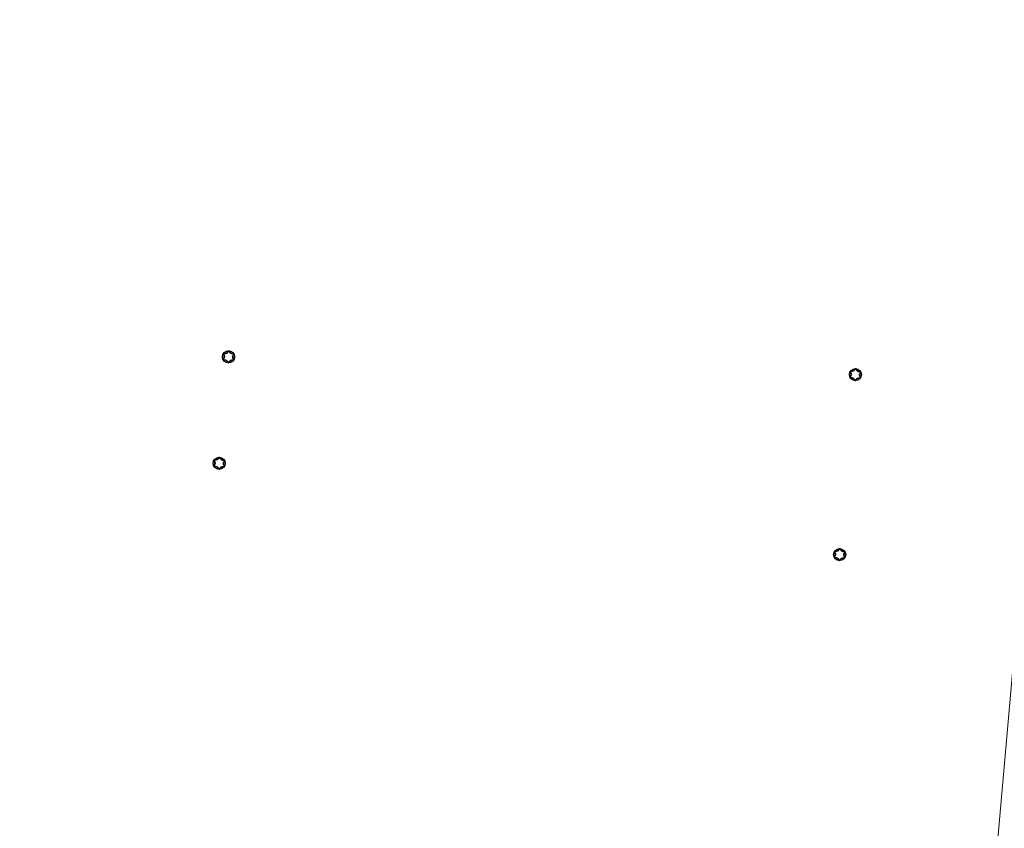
# Model space of a CAD drawing. Header units: millimetres. Extents: x -2236 to 4365, y 90 to 3088.
# Tile 28 of 39: x 2569 to 2896, y 723 to 992. Entities that reach past the tile are written whole.
import ezdxf

# ---------------------------------------------------------------- set-up
doc = ezdxf.new("R2010")
doc.units = ezdxf.units.MM
doc.header["$LTSCALE"] = 15
doc.layers.add('Quota (ISO)', color=7, linetype='Continuous', lineweight=15, true_color=0x008000)
doc.layers.add('Visibile sottile (ISO)', color=9, linetype='Continuous', lineweight=18, true_color=0x808080)
doc.layers.add('Visibile (ISO)', color=7, linetype='Continuous', lineweight=25)
doc.styles.add('Testo nota (ISO)', font='tahoma.ttf')
doc.dimstyles.new('Default (ISO)', dxfattribs={"dimscale": 15, "dimtxt": 2, "dimasz": 1.5, "dimexe": 2, "dimexo": 0.5, "dimgap": 0.5, "dimtad": 1, "dimtoh": 1, "dimrnd": 1e-08, "dimtxsty": 'Testo nota (ISO)', "dimblk": 'Filled-1', "dimcen": 0.09, "dimdle": 10, "dimclrd": 256, "dimclre": 256, "dimclrt": 256, "dimazin": 2, "dimtfac": 0.75, "dimtmove": 0, "dimatfit": 3, "dimfxl": 0, "dimtolj": 1, "dimtzin": 0, "dimlwd": -1, "dimlwe": -1, "dimarcsym": 0})

# ---------------------------------------------------------------- blocks, each defined once
blk = doc.blocks.new('Filled-1')
at = {"color": 0}
for p, q in [((0, 0), (-1, 0.333)), ((-1, 0.333), (-1, -0.333)), ((-1, 0), (0, 0)), ((-1, -0.333), (0, 0))]:
    blk.add_line(p, q, dxfattribs=at)
at = {"color": 0, "flags": 128}
blk.add_lwpolyline([(-1, -0.333), (0, 0), (-1, 0.333), (-1, -0.333)], dxfattribs=at)
at = {"color": 0}
blk.add_solid([(-1, -0.333), (0, 0), (-1, 0.333), (-1, -0.333)], dxfattribs=at)
blk = doc.blocks.new('*D6')
at = {"layer": 'Defpoints', "color": 0, "transparency": 16777216}
for p in [(2928.95, 1125.26), (3076.09, 449.36), (2859.95, 336.53)]:
    blk.add_point(p, dxfattribs=at)
at = {"layer": 'Quota (ISO)', "transparency": 16777216}
for p, q in [((2928.3, 1117.79), (2857.33, 306.65)), ((3075.44, 441.89), (3062.04, 288.74)), ((3042.24, 320.59), (2882.36, 334.57))]:
    blk.add_line(p, q, dxfattribs=at)
at = {"layer": 'Quota (ISO)', "transparency": 16777216, "xscale": 22.5, "yscale": 22.5, "zscale": 22.5}
for p, rotation in [((2859.95, 336.53), 174.999999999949), ((3064.66, 318.62), 354.999999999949)]:
    blk.add_blockref('Filled-1', p, dxfattribs=dict(at, rotation=rotation))
at = {"layer": 'Quota (ISO)', "transparency": 16777216, "insert": (2933, 353.36), "char_height": 30, "attachment_point": 4, "rotation": 355, "style": 'Testo nota (ISO)'}
blk.add_mtext('\\A1; 206', dxfattribs=at)
blk = doc.blocks.new('*D7')
at = {"layer": 'Defpoints', "color": 0, "transparency": 16777216}
for p in [(2928.95, 1125.26), (2495.91, 932.27), (2446.95, 372.67)]:
    blk.add_point(p, dxfattribs=at)
at = {"layer": 'Quota (ISO)', "transparency": 16777216}
for p, q in [((2928.3, 1117.79), (2857.33, 306.65)), ((2495.25, 924.8), (2444.33, 342.78)), ((2837.53, 338.5), (2469.36, 370.71))]:
    blk.add_line(p, q, dxfattribs=at)
at = {"layer": 'Quota (ISO)', "transparency": 16777216, "xscale": 22.5, "yscale": 22.5, "zscale": 22.5}
for p, rotation in [((2446.95, 372.67), 174.9999999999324), ((2859.95, 336.53), 354.9999999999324)]:
    blk.add_blockref('Filled-1', p, dxfattribs=dict(at, rotation=rotation))
at = {"layer": 'Quota (ISO)', "transparency": 16777216, "insert": (2616.43, 380.79), "char_height": 30, "attachment_point": 4, "rotation": 355, "style": 'Testo nota (ISO)'}
blk.add_mtext('\\A1; 415', dxfattribs=at)
blk = doc.blocks.new('*D11')
at = {"layer": 'Defpoints', "color": 0, "transparency": 16777216}
for p in [(2894.86, 1165.89), (2313.67, 985.86), (2461.82, 972.89)]:
    blk.add_point(p, dxfattribs=at)
at = {"layer": 'Quota (ISO)', "transparency": 16777216}
for p, q in [((2887.39, 1166.54), (2303.83, 1217.6)), ((2331.75, 1192.57), (2315.63, 1008.27)), ((2454.35, 973.55), (2283.78, 988.47))]:
    blk.add_line(p, q, dxfattribs=at)
at = {"layer": 'Quota (ISO)', "transparency": 16777216, "xscale": 22.5, "yscale": 22.5, "zscale": 22.5}
for p, rotation in [((2333.71, 1214.98), 84.99999999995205), ((2313.67, 985.86), 264.9999999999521)]:
    blk.add_blockref('Filled-1', p, dxfattribs=dict(at, rotation=rotation))
at = {"layer": 'Quota (ISO)', "transparency": 16777216, "insert": (2297.88, 1070.7), "char_height": 30, "attachment_point": 4, "rotation": 85, "style": 'Testo nota (ISO)'}
blk.add_mtext('\\A1;230', dxfattribs=at)
blk = doc.blocks.new('*D13')
at = {"layer": 'Defpoints', "color": 0, "transparency": 16777216}
for p in [(2441.09, 783.98), (2277.06, 567.45), (2838.21, 518.36)]:
    blk.add_point(p, dxfattribs=at)
at = {"layer": 'Quota (ISO)', "transparency": 16777216}
for p, q in [((2433.62, 784.64), (2267.22, 799.19)), ((2295.15, 774.16), (2279.02, 589.87)), ((2830.74, 519.01), (2247.18, 570.07))]:
    blk.add_line(p, q, dxfattribs=at)
at = {"layer": 'Quota (ISO)', "transparency": 16777216, "xscale": 22.5, "yscale": 22.5, "zscale": 22.5}
for p, rotation in [((2297.11, 796.58), 84.99999999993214), ((2277.06, 567.45), 264.9999999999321)]:
    blk.add_blockref('Filled-1', p, dxfattribs=dict(at, rotation=rotation))
at = {"layer": 'Quota (ISO)', "transparency": 16777216, "insert": (2261.27, 652.3), "char_height": 30, "attachment_point": 4, "rotation": 85, "style": 'Testo nota (ISO)'}
blk.add_mtext('\\A1;230', dxfattribs=at)

msp = doc.modelspace()

# ---------------------------------------------------------------- linework, layer by layer
at = {"layer": 'Visibile (ISO)'}
for centre in [(2637.986, 879.937), (2846.16, 874.021), (2634.892, 844.572), (2840.931, 814.249)]:
    msp.add_circle(centre, 2, dxfattribs=at)
for centre, radius, start, end in [((2636.567, 880.821), 0.279, 76.25959, 219.88), ((2635.605, 880.017), 0.975, 316.25959, 39.88), ((2636.865, 882.039), 0.975, 256.25948, 339.88011), ((2638.042, 881.607), 0.279, 16.25948, 159.88011), ((2639.246, 881.958), 0.975, 196.25948, 279.88011), ((2640.366, 879.857), 0.975, 136.25948, 219.88011), ((2639.461, 880.723), 0.279, 316.25948, 99.88011), ((2636.511, 879.15), 0.279, 136.25948, 279.88011), ((2636.726, 877.916), 0.975, 16.25948, 99.88011), ((2637.93, 878.266), 0.279, 196.25948, 339.88011), ((2639.107, 877.835), 0.975, 76.25948, 159.88011), ((2639.404, 879.053), 0.279, 256.25948, 39.88011), ((2844.686, 873.234), 0.279, 136.25948, 279.88011), ((2844.742, 874.905), 0.279, 76.25959, 219.88), ((2843.78, 874.101), 0.975, 316.25959, 39.88), ((2845.04, 876.123), 0.975, 256.25948, 339.88011), ((2846.217, 875.691), 0.279, 16.25948, 159.88011), ((2847.42, 876.042), 0.975, 196.25948, 279.88011), ((2847.579, 873.137), 0.279, 256.25948, 39.88011), ((2848.541, 873.941), 0.975, 136.25948, 219.88011), ((2847.635, 874.807), 0.279, 316.25948, 99.88011), ((2844.901, 871.999), 0.975, 16.25948, 99.88011), ((2846.104, 872.35), 0.279, 196.25948, 339.88011), ((2847.281, 871.919), 0.975, 76.25948, 159.88011), ((2633.417, 843.786), 0.279, 136.25948, 279.88011), ((2633.473, 845.456), 0.279, 76.25959, 219.88), ((2632.511, 844.652), 0.975, 316.25959, 39.88), ((2633.771, 846.674), 0.975, 256.25948, 339.88011), ((2634.948, 846.243), 0.279, 16.25948, 159.88011), ((2636.152, 846.594), 0.975, 196.25948, 279.88011), ((2636.31, 843.688), 0.279, 256.25948, 39.88011), ((2637.272, 844.492), 0.975, 136.25948, 219.88011), ((2636.367, 845.359), 0.279, 316.25948, 99.88011), ((2633.632, 842.551), 0.975, 16.25948, 99.88011), ((2634.836, 842.902), 0.279, 196.25948, 339.88011), ((2636.013, 842.47), 0.975, 76.25948, 159.88011), ((2839.513, 815.133), 0.279, 76.25959, 219.88), ((2838.551, 814.329), 0.975, 316.25959, 39.88), ((2839.81, 816.351), 0.975, 256.25948, 339.88011), ((2840.987, 815.92), 0.279, 16.25948, 159.88011), ((2842.191, 816.271), 0.975, 196.25948, 279.88011), ((2843.312, 814.169), 0.975, 136.25948, 219.88011), ((2842.406, 815.036), 0.279, 316.25948, 99.88011), ((2839.456, 813.463), 0.279, 136.25948, 279.88011), ((2839.671, 812.228), 0.975, 16.25948, 99.88011), ((2840.875, 812.579), 0.279, 196.25948, 339.88011), ((2842.052, 812.147), 0.975, 76.25948, 159.88011), ((2842.35, 813.365), 0.279, 256.25948, 39.88011)]:
    msp.add_arc(centre, radius, start, end, dxfattribs=at)
for points, knots in [([(2636.627, 881.065), (2636.595, 881.073), (2636.56, 881.075), (2636.495, 881.065), (2636.46, 881.052), (2636.398, 881.012), (2636.372, 880.985), (2636.334, 880.924), (2636.321, 880.888), (2636.312, 880.816), (2636.316, 880.779), (2636.336, 880.716), (2636.353, 880.685), (2636.375, 880.66)], [0.085145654, 0.085145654, 0.085145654, 0.085145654, 0.095628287, 0.095628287, 0.106325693, 0.106325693, 0.117023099, 0.117023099, 0.127720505, 0.127720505, 0.138417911, 0.138417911, 0.148900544, 0.148900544, 0.148900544, 0.148900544]), ([(2636.375, 880.66), (2636.417, 880.61), (2636.455, 880.555), (2636.525, 880.429), (2636.56, 880.344), (2636.604, 880.166), (2636.614, 880.071), (2636.608, 879.895), (2636.592, 879.802), (2636.536, 879.626), (2636.495, 879.545), (2636.416, 879.423), (2636.376, 879.372), (2636.33, 879.324)], [0.45465696, 0.45465696, 0.45465696, 0.45465696, 0.47514564, 0.47514564, 0.50159168, 0.50159168, 0.52803773, 0.52803773, 0.55448378, 0.55448378, 0.58092983, 0.58092983, 0.6014185, 0.6014185, 0.6014185, 0.6014185]), ([(2637.806, 881.694), (2637.784, 881.632), (2637.756, 881.572), (2637.681, 881.448), (2637.626, 881.376), (2637.493, 881.248), (2637.416, 881.193), (2637.261, 881.11), (2637.172, 881.076), (2636.992, 881.038), (2636.901, 881.032), (2636.756, 881.039), (2636.691, 881.049), (2636.627, 881.065)], [0.45465579, 0.45465579, 0.45465579, 0.45465579, 0.4751446, 0.4751446, 0.5015906, 0.5015906, 0.52803661, 0.52803661, 0.55448261, 0.55448261, 0.58092861, 0.58092861, 0.60141741, 0.60141741, 0.60141741, 0.60141741]), ([(2638.284, 881.678), (2638.274, 881.71), (2638.259, 881.741), (2638.217, 881.792), (2638.189, 881.816), (2638.123, 881.85), (2638.086, 881.859), (2638.015, 881.861), (2637.978, 881.854), (2637.91, 881.826), (2637.88, 881.804), (2637.835, 881.755), (2637.817, 881.725), (2637.806, 881.694)], [0.085145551, 0.085145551, 0.085145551, 0.085145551, 0.095628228, 0.095628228, 0.106325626, 0.106325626, 0.117023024, 0.117023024, 0.127720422, 0.127720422, 0.13841782, 0.13841782, 0.148900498, 0.148900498, 0.148900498, 0.148900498]), ([(2639.418, 880.971), (2639.353, 880.959), (2639.287, 880.954), (2639.142, 880.956), (2639.052, 880.968), (2638.875, 881.019), (2638.789, 881.058), (2638.639, 881.151), (2638.566, 881.212), (2638.442, 881.348), (2638.391, 881.424), (2638.326, 881.553), (2638.301, 881.614), (2638.284, 881.678)], [0.45465579, 0.45465579, 0.45465579, 0.45465579, 0.4751446, 0.4751446, 0.5015906, 0.5015906, 0.52803661, 0.52803661, 0.55448261, 0.55448261, 0.58092861, 0.58092861, 0.60141742, 0.60141742, 0.60141742, 0.60141742]), ([(2639.597, 879.214), (2639.555, 879.264), (2639.517, 879.319), (2639.447, 879.445), (2639.412, 879.529), (2639.368, 879.708), (2639.358, 879.803), (2639.364, 879.979), (2639.38, 880.072), (2639.436, 880.248), (2639.476, 880.329), (2639.555, 880.451), (2639.596, 880.502), (2639.642, 880.55)], [0.45465579, 0.45465579, 0.45465579, 0.45465579, 0.4751446, 0.4751446, 0.5015906, 0.5015906, 0.52803661, 0.52803661, 0.55448261, 0.55448261, 0.58092861, 0.58092861, 0.60141742, 0.60141742, 0.60141742, 0.60141742]), ([(2639.642, 880.55), (2639.666, 880.574), (2639.684, 880.603), (2639.708, 880.664), (2639.715, 880.701), (2639.711, 880.774), (2639.701, 880.811), (2639.667, 880.874), (2639.642, 880.903), (2639.584, 880.947), (2639.55, 880.962), (2639.485, 880.976), (2639.451, 880.977), (2639.418, 880.971)], [0.085145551, 0.085145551, 0.085145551, 0.085145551, 0.095628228, 0.095628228, 0.106325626, 0.106325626, 0.117023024, 0.117023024, 0.127720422, 0.127720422, 0.13841782, 0.13841782, 0.148900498, 0.148900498, 0.148900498, 0.148900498]), ([(2636.33, 879.324), (2636.306, 879.3), (2636.288, 879.271), (2636.264, 879.21), (2636.257, 879.173), (2636.261, 879.1), (2636.271, 879.063), (2636.305, 879), (2636.33, 878.971), (2636.388, 878.927), (2636.422, 878.912), (2636.487, 878.898), (2636.521, 878.897), (2636.554, 878.903)], [0.085145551, 0.085145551, 0.085145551, 0.085145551, 0.095628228, 0.095628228, 0.106325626, 0.106325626, 0.117023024, 0.117023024, 0.127720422, 0.127720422, 0.13841782, 0.13841782, 0.148900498, 0.148900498, 0.148900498, 0.148900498]), ([(2636.554, 878.903), (2636.619, 878.915), (2636.685, 878.92), (2636.83, 878.918), (2636.92, 878.906), (2637.097, 878.855), (2637.183, 878.816), (2637.333, 878.723), (2637.406, 878.662), (2637.53, 878.526), (2637.58, 878.45), (2637.646, 878.321), (2637.67, 878.26), (2637.688, 878.196)], [0.45465579, 0.45465579, 0.45465579, 0.45465579, 0.4751446, 0.4751446, 0.5015906, 0.5015906, 0.52803661, 0.52803661, 0.55448261, 0.55448261, 0.58092861, 0.58092861, 0.60141742, 0.60141742, 0.60141742, 0.60141742]), ([(2637.688, 878.196), (2637.697, 878.164), (2637.713, 878.133), (2637.755, 878.082), (2637.783, 878.058), (2637.848, 878.024), (2637.886, 878.015), (2637.957, 878.013), (2637.994, 878.019), (2638.062, 878.048), (2638.092, 878.07), (2638.137, 878.119), (2638.154, 878.149), (2638.166, 878.18)], [0.085145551, 0.085145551, 0.085145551, 0.085145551, 0.095628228, 0.095628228, 0.106325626, 0.106325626, 0.117023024, 0.117023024, 0.127720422, 0.127720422, 0.13841782, 0.13841782, 0.148900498, 0.148900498, 0.148900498, 0.148900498]), ([(2638.166, 878.18), (2638.188, 878.242), (2638.216, 878.302), (2638.29, 878.426), (2638.346, 878.498), (2638.479, 878.626), (2638.556, 878.681), (2638.711, 878.764), (2638.8, 878.797), (2638.98, 878.836), (2639.071, 878.842), (2639.216, 878.835), (2639.281, 878.825), (2639.345, 878.809)], [0.45465579, 0.45465579, 0.45465579, 0.45465579, 0.4751446, 0.4751446, 0.5015906, 0.5015906, 0.52803661, 0.52803661, 0.55448261, 0.55448261, 0.58092861, 0.58092861, 0.60141742, 0.60141742, 0.60141742, 0.60141742]), ([(2639.345, 878.809), (2639.377, 878.801), (2639.412, 878.799), (2639.477, 878.809), (2639.512, 878.822), (2639.574, 878.862), (2639.6, 878.889), (2639.638, 878.95), (2639.651, 878.985), (2639.66, 879.058), (2639.655, 879.095), (2639.636, 879.158), (2639.619, 879.189), (2639.597, 879.214)], [0.085145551, 0.085145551, 0.085145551, 0.085145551, 0.095628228, 0.095628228, 0.106325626, 0.106325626, 0.117023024, 0.117023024, 0.127720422, 0.127720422, 0.13841782, 0.13841782, 0.148900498, 0.148900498, 0.148900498, 0.148900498]), ([(2844.504, 873.408), (2844.481, 873.384), (2844.462, 873.355), (2844.438, 873.293), (2844.432, 873.257), (2844.435, 873.184), (2844.446, 873.147), (2844.479, 873.084), (2844.504, 873.055), (2844.563, 873.011), (2844.597, 872.996), (2844.661, 872.982), (2844.696, 872.981), (2844.729, 872.987)], [0.085145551, 0.085145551, 0.085145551, 0.085145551, 0.095628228, 0.095628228, 0.106325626, 0.106325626, 0.117023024, 0.117023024, 0.127720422, 0.127720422, 0.13841782, 0.13841782, 0.148900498, 0.148900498, 0.148900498, 0.148900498]), ([(2844.802, 875.149), (2844.769, 875.157), (2844.735, 875.159), (2844.669, 875.149), (2844.634, 875.136), (2844.573, 875.096), (2844.546, 875.069), (2844.509, 875.008), (2844.496, 874.972), (2844.487, 874.9), (2844.491, 874.863), (2844.511, 874.799), (2844.527, 874.769), (2844.549, 874.744)], [0.085145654, 0.085145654, 0.085145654, 0.085145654, 0.095628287, 0.095628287, 0.106325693, 0.106325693, 0.117023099, 0.117023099, 0.127720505, 0.127720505, 0.138417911, 0.138417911, 0.148900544, 0.148900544, 0.148900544, 0.148900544]), ([(2844.549, 874.744), (2844.592, 874.693), (2844.629, 874.639), (2844.7, 874.513), (2844.735, 874.428), (2844.779, 874.25), (2844.788, 874.155), (2844.782, 873.979), (2844.767, 873.885), (2844.71, 873.71), (2844.67, 873.629), (2844.591, 873.507), (2844.55, 873.455), (2844.504, 873.408)], [0.45465696, 0.45465696, 0.45465696, 0.45465696, 0.47514564, 0.47514564, 0.50159168, 0.50159168, 0.52803773, 0.52803773, 0.55448378, 0.55448378, 0.58092983, 0.58092983, 0.6014185, 0.6014185, 0.6014185, 0.6014185]), ([(2845.981, 875.778), (2845.959, 875.716), (2845.93, 875.656), (2845.856, 875.532), (2845.8, 875.46), (2845.668, 875.332), (2845.591, 875.276), (2845.435, 875.194), (2845.346, 875.16), (2845.166, 875.121), (2845.076, 875.116), (2844.931, 875.123), (2844.866, 875.133), (2844.802, 875.149)], [0.45465579, 0.45465579, 0.45465579, 0.45465579, 0.4751446, 0.4751446, 0.5015906, 0.5015906, 0.52803661, 0.52803661, 0.55448261, 0.55448261, 0.58092861, 0.58092861, 0.60141741, 0.60141741, 0.60141741, 0.60141741]), ([(2846.458, 875.762), (2846.449, 875.794), (2846.433, 875.824), (2846.392, 875.876), (2846.363, 875.9), (2846.298, 875.933), (2846.261, 875.943), (2846.19, 875.945), (2846.152, 875.938), (2846.085, 875.91), (2846.055, 875.888), (2846.01, 875.839), (2845.992, 875.809), (2845.981, 875.778)], [0.085145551, 0.085145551, 0.085145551, 0.085145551, 0.095628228, 0.095628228, 0.106325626, 0.106325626, 0.117023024, 0.117023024, 0.127720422, 0.127720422, 0.13841782, 0.13841782, 0.148900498, 0.148900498, 0.148900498, 0.148900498]), ([(2847.592, 875.055), (2847.527, 875.043), (2847.462, 875.038), (2847.317, 875.04), (2847.226, 875.052), (2847.05, 875.103), (2846.963, 875.142), (2846.813, 875.235), (2846.74, 875.296), (2846.617, 875.432), (2846.566, 875.508), (2846.5, 875.637), (2846.476, 875.698), (2846.458, 875.762)], [0.45465579, 0.45465579, 0.45465579, 0.45465579, 0.4751446, 0.4751446, 0.5015906, 0.5015906, 0.52803661, 0.52803661, 0.55448261, 0.55448261, 0.58092861, 0.58092861, 0.60141742, 0.60141742, 0.60141742, 0.60141742]), ([(2847.519, 872.893), (2847.552, 872.885), (2847.586, 872.883), (2847.652, 872.893), (2847.687, 872.906), (2847.748, 872.945), (2847.775, 872.973), (2847.812, 873.033), (2847.825, 873.069), (2847.834, 873.142), (2847.83, 873.179), (2847.81, 873.242), (2847.794, 873.273), (2847.772, 873.298)], [0.085145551, 0.085145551, 0.085145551, 0.085145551, 0.095628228, 0.095628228, 0.106325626, 0.106325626, 0.117023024, 0.117023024, 0.127720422, 0.127720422, 0.13841782, 0.13841782, 0.148900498, 0.148900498, 0.148900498, 0.148900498]), ([(2847.772, 873.298), (2847.729, 873.348), (2847.692, 873.402), (2847.621, 873.529), (2847.586, 873.613), (2847.542, 873.792), (2847.533, 873.886), (2847.539, 874.063), (2847.554, 874.156), (2847.611, 874.331), (2847.651, 874.413), (2847.73, 874.535), (2847.771, 874.586), (2847.817, 874.634)], [0.45465579, 0.45465579, 0.45465579, 0.45465579, 0.4751446, 0.4751446, 0.5015906, 0.5015906, 0.52803661, 0.52803661, 0.55448261, 0.55448261, 0.58092861, 0.58092861, 0.60141742, 0.60141742, 0.60141742, 0.60141742]), ([(2847.817, 874.634), (2847.84, 874.658), (2847.859, 874.687), (2847.883, 874.748), (2847.889, 874.785), (2847.886, 874.858), (2847.875, 874.895), (2847.842, 874.958), (2847.817, 874.987), (2847.758, 875.031), (2847.724, 875.046), (2847.66, 875.06), (2847.625, 875.061), (2847.592, 875.055)], [0.085145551, 0.085145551, 0.085145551, 0.085145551, 0.095628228, 0.095628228, 0.106325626, 0.106325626, 0.117023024, 0.117023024, 0.127720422, 0.127720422, 0.13841782, 0.13841782, 0.148900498, 0.148900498, 0.148900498, 0.148900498]), ([(2844.729, 872.987), (2844.794, 872.999), (2844.859, 873.004), (2845.004, 873.002), (2845.095, 872.99), (2845.271, 872.939), (2845.358, 872.9), (2845.508, 872.806), (2845.581, 872.746), (2845.704, 872.61), (2845.755, 872.534), (2845.821, 872.405), (2845.845, 872.343), (2845.863, 872.28)], [0.45465579, 0.45465579, 0.45465579, 0.45465579, 0.4751446, 0.4751446, 0.5015906, 0.5015906, 0.52803661, 0.52803661, 0.55448261, 0.55448261, 0.58092861, 0.58092861, 0.60141742, 0.60141742, 0.60141742, 0.60141742]), ([(2845.863, 872.28), (2845.872, 872.248), (2845.888, 872.217), (2845.929, 872.165), (2845.958, 872.142), (2846.023, 872.108), (2846.06, 872.099), (2846.131, 872.097), (2846.169, 872.103), (2846.236, 872.132), (2846.266, 872.154), (2846.311, 872.203), (2846.329, 872.232), (2846.34, 872.264)], [0.085145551, 0.085145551, 0.085145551, 0.085145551, 0.095628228, 0.095628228, 0.106325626, 0.106325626, 0.117023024, 0.117023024, 0.127720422, 0.127720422, 0.13841782, 0.13841782, 0.148900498, 0.148900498, 0.148900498, 0.148900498]), ([(2846.34, 872.264), (2846.362, 872.326), (2846.391, 872.385), (2846.465, 872.51), (2846.521, 872.582), (2846.653, 872.71), (2846.73, 872.765), (2846.886, 872.848), (2846.975, 872.881), (2847.155, 872.92), (2847.245, 872.926), (2847.39, 872.919), (2847.455, 872.909), (2847.519, 872.893)], [0.45465579, 0.45465579, 0.45465579, 0.45465579, 0.4751446, 0.4751446, 0.5015906, 0.5015906, 0.52803661, 0.52803661, 0.55448261, 0.55448261, 0.58092861, 0.58092861, 0.60141742, 0.60141742, 0.60141742, 0.60141742]), ([(2633.236, 843.959), (2633.212, 843.935), (2633.194, 843.906), (2633.17, 843.845), (2633.163, 843.808), (2633.167, 843.735), (2633.177, 843.698), (2633.211, 843.635), (2633.236, 843.606), (2633.294, 843.562), (2633.328, 843.547), (2633.393, 843.533), (2633.427, 843.532), (2633.46, 843.538)], [0.085145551, 0.085145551, 0.085145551, 0.085145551, 0.095628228, 0.095628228, 0.106325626, 0.106325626, 0.117023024, 0.117023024, 0.127720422, 0.127720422, 0.13841782, 0.13841782, 0.148900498, 0.148900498, 0.148900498, 0.148900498]), ([(2633.533, 845.7), (2633.501, 845.708), (2633.466, 845.71), (2633.401, 845.7), (2633.366, 845.687), (2633.304, 845.647), (2633.278, 845.62), (2633.24, 845.559), (2633.227, 845.524), (2633.218, 845.451), (2633.222, 845.414), (2633.242, 845.351), (2633.259, 845.32), (2633.281, 845.295)], [0.085145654, 0.085145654, 0.085145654, 0.085145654, 0.095628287, 0.095628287, 0.106325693, 0.106325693, 0.117023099, 0.117023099, 0.127720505, 0.127720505, 0.138417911, 0.138417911, 0.148900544, 0.148900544, 0.148900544, 0.148900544]), ([(2633.281, 845.295), (2633.323, 845.245), (2633.361, 845.19), (2633.431, 845.064), (2633.466, 844.98), (2633.51, 844.801), (2633.52, 844.707), (2633.514, 844.53), (2633.498, 844.437), (2633.442, 844.261), (2633.401, 844.18), (2633.322, 844.058), (2633.282, 844.007), (2633.236, 843.959)], [0.45465696, 0.45465696, 0.45465696, 0.45465696, 0.47514564, 0.47514564, 0.50159168, 0.50159168, 0.52803773, 0.52803773, 0.55448378, 0.55448378, 0.58092983, 0.58092983, 0.6014185, 0.6014185, 0.6014185, 0.6014185]), ([(2634.712, 846.329), (2634.69, 846.267), (2634.662, 846.207), (2634.587, 846.083), (2634.532, 846.011), (2634.399, 845.883), (2634.322, 845.828), (2634.167, 845.745), (2634.078, 845.712), (2633.898, 845.673), (2633.807, 845.667), (2633.662, 845.674), (2633.597, 845.684), (2633.533, 845.7)], [0.45465579, 0.45465579, 0.45465579, 0.45465579, 0.4751446, 0.4751446, 0.5015906, 0.5015906, 0.52803661, 0.52803661, 0.55448261, 0.55448261, 0.58092861, 0.58092861, 0.60141741, 0.60141741, 0.60141741, 0.60141741]), ([(2635.19, 846.313), (2635.18, 846.345), (2635.165, 846.376), (2635.123, 846.427), (2635.095, 846.451), (2635.029, 846.485), (2634.992, 846.494), (2634.921, 846.496), (2634.884, 846.49), (2634.816, 846.461), (2634.786, 846.439), (2634.741, 846.39), (2634.723, 846.36), (2634.712, 846.329)], [0.085145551, 0.085145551, 0.085145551, 0.085145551, 0.095628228, 0.095628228, 0.106325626, 0.106325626, 0.117023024, 0.117023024, 0.127720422, 0.127720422, 0.13841782, 0.13841782, 0.148900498, 0.148900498, 0.148900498, 0.148900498]), ([(2636.324, 845.606), (2636.259, 845.594), (2636.193, 845.589), (2636.048, 845.591), (2635.958, 845.603), (2635.781, 845.654), (2635.694, 845.693), (2635.545, 845.786), (2635.472, 845.847), (2635.348, 845.983), (2635.297, 846.059), (2635.232, 846.188), (2635.207, 846.249), (2635.19, 846.313)], [0.45465579, 0.45465579, 0.45465579, 0.45465579, 0.4751446, 0.4751446, 0.5015906, 0.5015906, 0.52803661, 0.52803661, 0.55448261, 0.55448261, 0.58092861, 0.58092861, 0.60141742, 0.60141742, 0.60141742, 0.60141742]), ([(2636.251, 843.444), (2636.283, 843.436), (2636.318, 843.434), (2636.383, 843.444), (2636.418, 843.457), (2636.48, 843.497), (2636.506, 843.524), (2636.544, 843.585), (2636.557, 843.621), (2636.566, 843.693), (2636.561, 843.73), (2636.542, 843.794), (2636.525, 843.824), (2636.503, 843.849)], [0.085145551, 0.085145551, 0.085145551, 0.085145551, 0.095628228, 0.095628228, 0.106325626, 0.106325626, 0.117023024, 0.117023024, 0.127720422, 0.127720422, 0.13841782, 0.13841782, 0.148900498, 0.148900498, 0.148900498, 0.148900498]), ([(2636.503, 843.849), (2636.461, 843.899), (2636.423, 843.954), (2636.353, 844.08), (2636.318, 844.165), (2636.274, 844.343), (2636.264, 844.438), (2636.27, 844.614), (2636.286, 844.707), (2636.342, 844.883), (2636.382, 844.964), (2636.461, 845.086), (2636.502, 845.138), (2636.548, 845.185)], [0.45465579, 0.45465579, 0.45465579, 0.45465579, 0.4751446, 0.4751446, 0.5015906, 0.5015906, 0.52803661, 0.52803661, 0.55448261, 0.55448261, 0.58092861, 0.58092861, 0.60141742, 0.60141742, 0.60141742, 0.60141742]), ([(2636.548, 845.185), (2636.572, 845.209), (2636.59, 845.238), (2636.614, 845.3), (2636.621, 845.336), (2636.617, 845.409), (2636.607, 845.446), (2636.573, 845.509), (2636.548, 845.538), (2636.49, 845.582), (2636.456, 845.597), (2636.391, 845.611), (2636.356, 845.612), (2636.324, 845.606)], [0.085145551, 0.085145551, 0.085145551, 0.085145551, 0.095628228, 0.095628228, 0.106325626, 0.106325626, 0.117023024, 0.117023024, 0.127720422, 0.127720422, 0.13841782, 0.13841782, 0.148900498, 0.148900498, 0.148900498, 0.148900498]), ([(2633.46, 843.538), (2633.525, 843.55), (2633.591, 843.555), (2633.736, 843.553), (2633.826, 843.541), (2634.003, 843.49), (2634.089, 843.451), (2634.239, 843.358), (2634.312, 843.297), (2634.436, 843.161), (2634.486, 843.085), (2634.552, 842.956), (2634.576, 842.895), (2634.594, 842.831)], [0.45465579, 0.45465579, 0.45465579, 0.45465579, 0.4751446, 0.4751446, 0.5015906, 0.5015906, 0.52803661, 0.52803661, 0.55448261, 0.55448261, 0.58092861, 0.58092861, 0.60141742, 0.60141742, 0.60141742, 0.60141742]), ([(2634.594, 842.831), (2634.603, 842.799), (2634.619, 842.768), (2634.661, 842.717), (2634.689, 842.693), (2634.754, 842.659), (2634.791, 842.65), (2634.863, 842.648), (2634.9, 842.655), (2634.968, 842.683), (2634.998, 842.705), (2635.042, 842.754), (2635.06, 842.784), (2635.072, 842.815)], [0.085145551, 0.085145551, 0.085145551, 0.085145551, 0.095628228, 0.095628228, 0.106325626, 0.106325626, 0.117023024, 0.117023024, 0.127720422, 0.127720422, 0.13841782, 0.13841782, 0.148900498, 0.148900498, 0.148900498, 0.148900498]), ([(2635.072, 842.815), (2635.094, 842.877), (2635.122, 842.937), (2635.196, 843.061), (2635.252, 843.133), (2635.385, 843.261), (2635.462, 843.316), (2635.617, 843.399), (2635.706, 843.433), (2635.886, 843.471), (2635.977, 843.477), (2636.122, 843.47), (2636.187, 843.46), (2636.251, 843.444)], [0.45465579, 0.45465579, 0.45465579, 0.45465579, 0.4751446, 0.4751446, 0.5015906, 0.5015906, 0.52803661, 0.52803661, 0.55448261, 0.55448261, 0.58092861, 0.58092861, 0.60141742, 0.60141742, 0.60141742, 0.60141742]), ([(2839.572, 815.377), (2839.54, 815.386), (2839.505, 815.387), (2839.44, 815.377), (2839.405, 815.364), (2839.344, 815.325), (2839.317, 815.297), (2839.279, 815.237), (2839.266, 815.201), (2839.258, 815.128), (2839.262, 815.091), (2839.282, 815.028), (2839.298, 814.997), (2839.32, 814.972)], [0.085145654, 0.085145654, 0.085145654, 0.085145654, 0.095628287, 0.095628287, 0.106325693, 0.106325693, 0.117023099, 0.117023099, 0.127720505, 0.127720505, 0.138417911, 0.138417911, 0.148900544, 0.148900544, 0.148900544, 0.148900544]), ([(2839.32, 814.972), (2839.362, 814.922), (2839.4, 814.868), (2839.47, 814.741), (2839.505, 814.657), (2839.549, 814.478), (2839.559, 814.384), (2839.553, 814.207), (2839.537, 814.114), (2839.481, 813.939), (2839.441, 813.857), (2839.362, 813.735), (2839.321, 813.684), (2839.275, 813.636)], [0.45465696, 0.45465696, 0.45465696, 0.45465696, 0.47514564, 0.47514564, 0.50159168, 0.50159168, 0.52803773, 0.52803773, 0.55448378, 0.55448378, 0.58092983, 0.58092983, 0.6014185, 0.6014185, 0.6014185, 0.6014185]), ([(2840.751, 816.006), (2840.729, 815.944), (2840.701, 815.885), (2840.627, 815.76), (2840.571, 815.688), (2840.439, 815.56), (2840.361, 815.505), (2840.206, 815.422), (2840.117, 815.389), (2839.937, 815.35), (2839.846, 815.344), (2839.701, 815.351), (2839.636, 815.361), (2839.572, 815.377)], [0.45465579, 0.45465579, 0.45465579, 0.45465579, 0.4751446, 0.4751446, 0.5015906, 0.5015906, 0.52803661, 0.52803661, 0.55448261, 0.55448261, 0.58092861, 0.58092861, 0.60141741, 0.60141741, 0.60141741, 0.60141741]), ([(2841.229, 815.99), (2841.22, 816.022), (2841.204, 816.053), (2841.162, 816.105), (2841.134, 816.128), (2841.069, 816.162), (2841.032, 816.171), (2840.96, 816.173), (2840.923, 816.167), (2840.855, 816.138), (2840.825, 816.116), (2840.781, 816.067), (2840.763, 816.038), (2840.751, 816.006)], [0.085145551, 0.085145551, 0.085145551, 0.085145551, 0.095628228, 0.095628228, 0.106325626, 0.106325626, 0.117023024, 0.117023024, 0.127720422, 0.127720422, 0.13841782, 0.13841782, 0.148900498, 0.148900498, 0.148900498, 0.148900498]), ([(2842.363, 815.283), (2842.298, 815.271), (2842.232, 815.266), (2842.087, 815.268), (2841.997, 815.28), (2841.82, 815.331), (2841.734, 815.37), (2841.584, 815.464), (2841.511, 815.524), (2841.387, 815.66), (2841.337, 815.736), (2841.271, 815.865), (2841.247, 815.927), (2841.229, 815.99)], [0.45465579, 0.45465579, 0.45465579, 0.45465579, 0.4751446, 0.4751446, 0.5015906, 0.5015906, 0.52803661, 0.52803661, 0.55448261, 0.55448261, 0.58092861, 0.58092861, 0.60141742, 0.60141742, 0.60141742, 0.60141742]), ([(2842.543, 813.526), (2842.5, 813.577), (2842.462, 813.631), (2842.392, 813.757), (2842.357, 813.842), (2842.313, 814.02), (2842.303, 814.115), (2842.309, 814.291), (2842.325, 814.385), (2842.381, 814.56), (2842.422, 814.641), (2842.501, 814.763), (2842.542, 814.815), (2842.588, 814.862)], [0.45465579, 0.45465579, 0.45465579, 0.45465579, 0.4751446, 0.4751446, 0.5015906, 0.5015906, 0.52803661, 0.52803661, 0.55448261, 0.55448261, 0.58092861, 0.58092861, 0.60141742, 0.60141742, 0.60141742, 0.60141742]), ([(2842.588, 814.862), (2842.611, 814.886), (2842.629, 814.915), (2842.654, 814.977), (2842.66, 815.013), (2842.656, 815.086), (2842.646, 815.123), (2842.612, 815.186), (2842.588, 815.215), (2842.529, 815.259), (2842.495, 815.274), (2842.43, 815.288), (2842.396, 815.289), (2842.363, 815.283)], [0.085145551, 0.085145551, 0.085145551, 0.085145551, 0.095628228, 0.095628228, 0.106325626, 0.106325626, 0.117023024, 0.117023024, 0.127720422, 0.127720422, 0.13841782, 0.13841782, 0.148900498, 0.148900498, 0.148900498, 0.148900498]), ([(2839.275, 813.636), (2839.251, 813.613), (2839.233, 813.583), (2839.209, 813.522), (2839.202, 813.485), (2839.206, 813.412), (2839.216, 813.375), (2839.25, 813.312), (2839.275, 813.283), (2839.333, 813.239), (2839.367, 813.224), (2839.432, 813.21), (2839.467, 813.209), (2839.499, 813.215)], [0.085145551, 0.085145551, 0.085145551, 0.085145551, 0.095628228, 0.095628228, 0.106325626, 0.106325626, 0.117023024, 0.117023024, 0.127720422, 0.127720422, 0.13841782, 0.13841782, 0.148900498, 0.148900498, 0.148900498, 0.148900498]), ([(2839.499, 813.215), (2839.564, 813.227), (2839.63, 813.232), (2839.775, 813.23), (2839.865, 813.218), (2840.042, 813.167), (2840.129, 813.128), (2840.278, 813.035), (2840.351, 812.974), (2840.475, 812.838), (2840.526, 812.762), (2840.591, 812.633), (2840.616, 812.572), (2840.634, 812.508)], [0.45465579, 0.45465579, 0.45465579, 0.45465579, 0.4751446, 0.4751446, 0.5015906, 0.5015906, 0.52803661, 0.52803661, 0.55448261, 0.55448261, 0.58092861, 0.58092861, 0.60141742, 0.60141742, 0.60141742, 0.60141742]), ([(2840.634, 812.508), (2840.643, 812.476), (2840.659, 812.446), (2840.7, 812.394), (2840.728, 812.37), (2840.794, 812.337), (2840.831, 812.327), (2840.902, 812.325), (2840.94, 812.332), (2841.007, 812.36), (2841.037, 812.382), (2841.082, 812.431), (2841.1, 812.461), (2841.111, 812.492)], [0.085145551, 0.085145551, 0.085145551, 0.085145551, 0.095628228, 0.095628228, 0.106325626, 0.106325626, 0.117023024, 0.117023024, 0.127720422, 0.127720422, 0.13841782, 0.13841782, 0.148900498, 0.148900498, 0.148900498, 0.148900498]), ([(2841.111, 812.492), (2841.133, 812.554), (2841.161, 812.614), (2841.236, 812.738), (2841.291, 812.811), (2841.424, 812.938), (2841.501, 812.994), (2841.656, 813.077), (2841.745, 813.11), (2841.925, 813.149), (2842.016, 813.154), (2842.161, 813.147), (2842.226, 813.137), (2842.29, 813.121)], [0.45465579, 0.45465579, 0.45465579, 0.45465579, 0.4751446, 0.4751446, 0.5015906, 0.5015906, 0.52803661, 0.52803661, 0.55448261, 0.55448261, 0.58092861, 0.58092861, 0.60141742, 0.60141742, 0.60141742, 0.60141742]), ([(2842.29, 813.121), (2842.322, 813.113), (2842.357, 813.111), (2842.422, 813.121), (2842.457, 813.134), (2842.519, 813.174), (2842.545, 813.201), (2842.583, 813.262), (2842.596, 813.298), (2842.605, 813.371), (2842.601, 813.407), (2842.581, 813.471), (2842.564, 813.501), (2842.543, 813.526)], [0.085145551, 0.085145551, 0.085145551, 0.085145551, 0.095628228, 0.095628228, 0.106325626, 0.106325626, 0.117023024, 0.117023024, 0.127720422, 0.127720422, 0.13841782, 0.13841782, 0.148900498, 0.148900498, 0.148900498, 0.148900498])]:
    msp.add_open_spline(points, degree=3, knots=knots, dxfattribs=at)
at = {"layer": 'Visibile sottile (ISO)'}
for p, q in [((2636.354, 880.642), (2636.375, 880.66)), ((2636.634, 881.092), (2636.627, 881.065)), ((2637.781, 881.703), (2637.806, 881.694)), ((2638.31, 881.685), (2638.284, 881.678)), ((2639.413, 880.998), (2639.418, 880.971)), ((2639.662, 880.531), (2639.642, 880.55)), ((2636.31, 879.343), (2636.33, 879.324)), ((2636.559, 878.876), (2636.554, 878.903)), ((2637.662, 878.188), (2637.688, 878.196)), ((2638.191, 878.171), (2638.166, 878.18)), ((2639.338, 878.782), (2639.345, 878.809)), ((2639.618, 879.232), (2639.597, 879.214)), ((2844.484, 873.427), (2844.504, 873.408)), ((2844.528, 874.726), (2844.549, 874.744)), ((2844.808, 875.175), (2844.802, 875.149)), ((2845.955, 875.787), (2845.981, 875.778)), ((2846.484, 875.769), (2846.458, 875.762)), ((2847.588, 875.082), (2847.592, 875.055)), ((2847.793, 873.315), (2847.772, 873.298)), ((2847.837, 874.615), (2847.817, 874.634)), ((2844.733, 872.96), (2844.729, 872.987)), ((2845.837, 872.272), (2845.863, 872.28)), ((2846.366, 872.255), (2846.34, 872.264)), ((2847.513, 872.866), (2847.519, 872.893)), ((2633.216, 843.978), (2633.236, 843.959)), ((2633.26, 845.277), (2633.281, 845.295)), ((2633.54, 845.727), (2633.533, 845.7)), ((2634.687, 846.338), (2634.712, 846.329)), ((2635.216, 846.321), (2635.19, 846.313)), ((2636.319, 845.633), (2636.324, 845.606)), ((2636.524, 843.867), (2636.503, 843.849)), ((2636.568, 845.166), (2636.548, 845.185)), ((2633.465, 843.511), (2633.46, 843.538)), ((2634.568, 842.824), (2634.594, 842.831)), ((2635.097, 842.806), (2635.072, 842.815)), ((2636.244, 843.417), (2636.251, 843.444)), ((2839.299, 814.955), (2839.32, 814.972)), ((2839.579, 815.404), (2839.572, 815.377)), ((2840.726, 816.015), (2840.751, 816.006)), ((2841.255, 815.998), (2841.229, 815.99)), ((2842.358, 815.31), (2842.363, 815.283)), ((2842.607, 814.843), (2842.588, 814.862)), ((2839.255, 813.655), (2839.275, 813.636)), ((2839.504, 813.188), (2839.499, 813.215)), ((2840.607, 812.501), (2840.634, 812.508)), ((2841.136, 812.483), (2841.111, 812.492)), ((2842.284, 813.095), (2842.29, 813.121)), ((2842.563, 813.544), (2842.543, 813.526))]:
    msp.add_line(p, q, dxfattribs=at)

# ---------------------------------------------------------------- dimensions: what is measured, and where the dimension line sits
at = {"layer": 'Quota (ISO)'}
for base, p1, p2, picture, middle in [((2313.667, 985.856), (2894.865, 1165.887), (2461.819, 972.895), '*D11', (2323.689, 1100.419)), ((2277.061, 567.455), (2441.087, 783.983), (2838.214, 518.36), '*D13', (2287.084, 682.017))]:
    dim = msp.add_linear_dim(base=base, p1=p1, p2=p2, angle=265, dimstyle='Default (ISO)', override={"dimgap": 0.5, "dimtoh": 0, "dimdec": 2, "dimtol": 0, "dimlim": 0, "dimtp": 0, "dimtm": 0, "dimtdec": 2, "dimtofl": 0, "dimatfit": 1}, dxfattribs=at)
    dim.commit()
    dim.dimension.update_dxf_attribs({"geometry": picture, "text_midpoint": middle, "dimtype": 160})
for base, p1, p2, angle, text, picture, middle in [((2446.949, 372.667), (2928.954, 1125.261), (2495.908, 932.269), 355, ' 415', '*D7', (2653.449, 354.601)), ((2859.949, 336.534), (3076.094, 449.365), (2928.954, 1125.261), 175, ' 206', '*D6', (2970.393, 326.872))]:
    dim = msp.add_linear_dim(base=base, p1=p1, p2=p2, angle=angle, text=text, dimstyle='Default (ISO)', override={"dimgap": 0.5, "dimtoh": 0, "dimdec": 2, "dimtol": 0, "dimlim": 0, "dimtp": 0, "dimtm": 0, "dimtdec": 2, "dimtofl": 0, "dimatfit": 1}, dxfattribs=at)
    dim.commit()
    dim.dimension.update_dxf_attribs({"geometry": picture, "text_midpoint": middle, "dimtype": 160})

doc.saveas('drawing.dxf')
